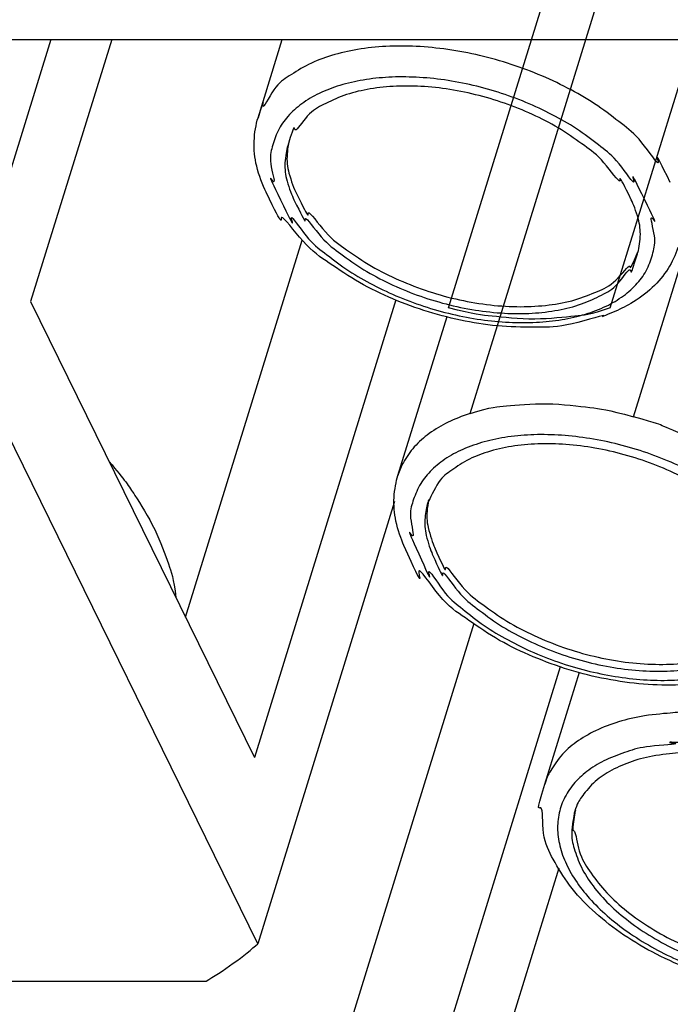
# Model space of a CAD drawing. Header units: millimetres. Extents: x -78 to 141, y 20 to 129.
# Tile 60 of 114: x 35 to 58, y 58 to 93. Entities that reach past the tile are written whole.
import ezdxf

# ---------------------------------------------------------------- set-up
doc = ezdxf.new("R2010")
doc.units = ezdxf.units.MM
doc.header["$LTSCALE"] = 16.335
doc.layers.get('0').update_dxf_attribs({"linetype": 'CONTINUOUS'})
doc.layers.add('AXIS', color=7, linetype='CONTINUOUS')

msp = doc.modelspace()

# ---------------------------------------------------------------- linework, layer by layer
at = {"color": 7, "linetype": 'Continuous'}
for p, q in [((50.165, 83.1), (55.965, 101.87)), ((55.976, 83.1), (61.777, 101.87)), ((51.922, 82.457), (56.746, 98.067)), ((25.266, 92.732), (68.418, 92.732)), ((38.076, 92.732), (35.167, 83.318)), ((56.811, 79.182), (59.345, 87.382)), ((48.281, 83.378), (43.202, 66.943)), ((50.946, 79.297), (51.922, 82.457)), ((51.077, 71.756), (44.929, 51.862)), ((54.129, 62.974), (50.66, 51.747)), ((16.85, 58.919), (41.466, 58.919))]:
    msp.add_line(p, q, dxfattribs=at)
for points, knots in [([(58.13, 87.593), (57.447, 88.984), (57.983, 87.77), (57.02, 89.235), (56.4, 89.686), (55.513, 90.387), (54.565, 90.939), (53.523, 91.442), (52.426, 91.853), (51.294, 92.171), (50.152, 92.388), (49.027, 92.499), (47.941, 92.502), (46.92, 92.397), (45.983, 92.179), (45.161, 91.883), (44.437, 91.408), (43.937, 91.112), (43.375, 89.952), (43.58, 90.731), (43.33, 89.922)], [0, 0, 0, 0, 0.266742, 0.559147, 0.876052, 1.214105, 1.568649, 1.934942, 2.307939, 2.682133, 3.051806, 3.411553, 3.756406, 4.082212, 4.385849, 4.665716, 4.922113, 5.157952, 5.379082, 5.524515, 5.524515, 5.524515, 5.524515]), ([(57.213, 86.975), (56.584, 88.257), (57.088, 87.119), (56.212, 88.458), (55.657, 88.858), (54.857, 89.49), (54.004, 89.986), (53.066, 90.439), (52.079, 90.809), (51.06, 91.096), (50.033, 91.291), (49.02, 91.391), (48.043, 91.393), (47.124, 91.298), (46.282, 91.107), (45.536, 90.823), (44.902, 90.452), (44.395, 89.997), (44.024, 89.479), (43.828, 88.856), (43.713, 88.356), (44.076, 87.185), (43.559, 88.151), (44.136, 86.975)], [0, 0, 0, 0, 0.240018, 0.503181, 0.788395, 1.092645, 1.411738, 1.741406, 2.077109, 2.41389, 2.746603, 3.070382, 3.380757, 3.673989, 3.947268, 4.199153, 4.429915, 4.642172, 4.841192, 5.034445, 5.23011, 5.435499, 5.655696, 5.655696, 5.655696, 5.655696]), ([(43.619, 87.246), (43.492, 87.506), (43.244, 88.165), (43.147, 89.044), (43.257, 89.685), (43.33, 89.922)], [0, 0, 0, 0, 0.3156297, 0.6021079, 0.8719862, 0.8719862, 0.8719862, 0.8719862]), ([(56.053, 82.928), (55.582, 82.735), (56.084, 82.957), (54.345, 82.388), (53.435, 82.4), (52.052, 82.401), (50.758, 82.601), (49.44, 82.928), (48.169, 83.397), (46.982, 83.963), (45.866, 84.715), (45.025, 85.283), (43.899, 86.857), (44.318, 85.822), (43.619, 87.246)], [0, 0, 0, 0, 0.107842, 0.475246, 0.866642, 1.27709, 1.701127, 2.131588, 2.561718, 2.984754, 3.393576, 3.782906, 4.147211, 4.483543, 4.483543, 4.483543, 4.483543]), ([(44.136, 86.975), (44.765, 85.694), (44.261, 86.832), (45.137, 85.493), (45.692, 85.093), (46.492, 84.461), (47.345, 83.965), (48.282, 83.512), (49.27, 83.142), (50.289, 82.855), (51.316, 82.66), (52.329, 82.56), (53.306, 82.558), (54.225, 82.653), (55.067, 82.844), (55.813, 83.128), (56.447, 83.498), (56.954, 83.954), (57.325, 84.472), (57.521, 85.095), (57.636, 85.595), (57.273, 86.766), (57.789, 85.8), (57.213, 86.975)], [0, 0, 0, 0, 0.240018, 0.503181, 0.788395, 1.092645, 1.411738, 1.741406, 2.077109, 2.41389, 2.746603, 3.070382, 3.380757, 3.673989, 3.947268, 4.199153, 4.429915, 4.642172, 4.841192, 5.034445, 5.23011, 5.435499, 5.655696, 5.655696, 5.655696, 5.655696]), ([(58.401, 85.265), (58.312, 84.977), (58.076, 84.481), (57.492, 83.777), (56.776, 83.264), (56.297, 83.029), (56.053, 82.928)], [0, 0, 0, 0, 0.264458, 0.546113, 0.851848, 1.082971, 1.082971, 1.082971, 1.082971]), ([(55.976, 83.1), (55.207, 82.835), (54.836, 82.818), (53.231, 82.625), (51.528, 82.823), (51.129, 82.852), (50.165, 83.1)], [0, 0, 0, 0, 0.414615, 0.870053, 1.357697, 1.865216, 1.865216, 1.865216, 1.865216]), ([(50.946, 79.297), (51.741, 79.546), (52.105, 79.553), (53.735, 79.714), (55.45, 79.483), (55.84, 79.45), (56.811, 79.182)], [0, 0, 0, 0, 0.420831, 0.881481, 1.372756, 1.881998, 1.881998, 1.881998, 1.881998]), ([(50.946, 79.297), (50.64, 79.202), (50.177, 79.019), (49.477, 78.612), (48.933, 78.133), (48.552, 77.593), (48.408, 77.259), (48.352, 77.077)], [0, 0, 0, 0, 0.270517, 0.519001, 0.748129, 0.963155, 1.124358, 1.124358, 1.124358, 1.124358]), ([(63.219, 74.605), (62.94, 75.23), (62.922, 75.144), (62.269, 76.09), (61.628, 76.683), (60.829, 77.334), (59.912, 77.909), (59.017, 78.396), (57.638, 78.922), (57.756, 78.922), (56.811, 79.182)], [0, 0, 0, 0, 0.253813, 0.531644, 0.832892, 1.154906, 1.493718, 1.845171, 2.204819, 2.567758, 2.567758, 2.567758, 2.567758]), ([(62.295, 74.001), (61.722, 75.282), (62.177, 74.145), (61.355, 75.489), (60.815, 75.895), (60.038, 76.538), (59.201, 77.046), (58.276, 77.512), (57.298, 77.898), (56.283, 78.201), (55.255, 78.415), (54.238, 78.534), (53.252, 78.555), (52.32, 78.479), (51.462, 78.306), (50.696, 78.04), (50.038, 77.687), (49.506, 77.246), (49.106, 76.742), (48.878, 76.13), (48.736, 75.638), (49.047, 74.467), (48.572, 75.436), (49.098, 74.26)], [0, 0, 0, 0, 0.235937, 0.494932, 0.776243, 1.077131, 1.393605, 1.721529, 2.056444, 2.393428, 2.727326, 3.053218, 3.366532, 3.663373, 3.940714, 4.19682, 4.431575, 4.647126, 4.848232, 5.041959, 5.236388, 5.439108, 5.655697, 5.655697, 5.655697, 5.655697]), ([(48.569, 74.555), (48.465, 74.787), (48.246, 75.435), (48.174, 76.242), (48.287, 76.867), (48.352, 77.077)], [0, 0, 0, 0, 0.2942619, 0.5632683, 0.8181624, 0.8181624, 0.8181624, 0.8181624]), ([(63.423, 72.42), (62.956, 70.909), (63.28, 72.231), (62.439, 70.733), (61.704, 70.395), (60.685, 69.887), (59.547, 69.637), (58.298, 69.521), (56.99, 69.574), (55.654, 69.778), (54.331, 70.125), (53.05, 70.613), (51.863, 71.193), (50.744, 71.989), (49.941, 72.5), (48.753, 74.346), (49.377, 72.748), (48.569, 74.555)], [0, 0, 0, 0, 0.267535, 0.552814, 0.862856, 1.206546, 1.579514, 1.976731, 2.393054, 2.822743, 3.258367, 3.692911, 4.119408, 4.530567, 4.921023, 5.285138, 5.620107, 5.620107, 5.620107, 5.620107]), ([(49.098, 74.26), (49.671, 72.979), (49.217, 74.115), (50.038, 72.771), (50.578, 72.365), (51.355, 71.723), (52.192, 71.215), (53.117, 70.748), (54.095, 70.363), (55.11, 70.059), (56.138, 69.846), (57.156, 69.727), (58.141, 69.705), (59.073, 69.782), (59.932, 69.954), (60.697, 70.22), (61.355, 70.574), (61.887, 71.015), (62.287, 71.518), (62.515, 72.131), (62.657, 72.622), (62.346, 73.793), (62.821, 72.825), (62.295, 74.001)], [0, 0, 0, 0, 0.235937, 0.494932, 0.776243, 1.077131, 1.393605, 1.721529, 2.056444, 2.393428, 2.727326, 3.053218, 3.366532, 3.663373, 3.940714, 4.19682, 4.431575, 4.647126, 4.848232, 5.041959, 5.236388, 5.439108, 5.655697, 5.655697, 5.655697, 5.655697]), ([(59.294, 68.552), (58.542, 68.588), (58.413, 68.562), (57.182, 68.469), (56.301, 68.254), (55.46, 67.945), (54.752, 67.518), (54.201, 67.066), (53.785, 66.384), (53.724, 66.305), (53.627, 65.991)], [0, 0, 0, 0, 0.339715, 0.663464, 0.966965, 1.247328, 1.50409, 1.740103, 1.96122, 2.108864, 2.108864, 2.108864, 2.108864]), ([(59.29, 67.445), (57.474, 67.533), (59.002, 67.43), (57.266, 67.376), (56.626, 67.177), (55.831, 66.896), (55.207, 66.525), (54.695, 66.073), (54.328, 65.547), (54.113, 64.959), (54.06, 64.328), (54.167, 63.672), (54.428, 63.008), (54.833, 62.348), (55.374, 61.705), (56.038, 61.094), (56.809, 60.526), (57.678, 60.013), (58.597, 59.569), (59.658, 59.197), (60.41, 58.927), (62.388, 58.69), (60.76, 58.736), (62.653, 58.644)], [0, 0, 0, 0, 0.305684, 0.597064, 0.870222, 1.122556, 1.353649, 1.566067, 1.765077, 1.958185, 2.154035, 2.360753, 2.584395, 2.828476, 3.094072, 3.380337, 3.684844, 4.004187, 4.334336, 4.67051, 5.006772, 5.336998, 5.655679, 5.655679, 5.655679, 5.655679]), ([(62.636, 58.484), (60.972, 58.589), (62.06, 58.566), (59.865, 58.915), (58.785, 59.348), (57.462, 59.935), (56.332, 60.632), (55.328, 61.437), (54.506, 62.301), (53.921, 63.286), (53.512, 64.067), (53.578, 65.55), (53.275, 64.851), (53.627, 65.991)], [0, 0, 0, 0, 0.381233, 0.826335, 1.273053, 1.713592, 2.14054, 2.547339, 2.928323, 3.278596, 3.595755, 3.884756, 4.157781, 4.157781, 4.157781, 4.157781]), ([(41.466, 58.919), (41.709, 59.063), (42.446, 59.524), (43.117, 60.078), (43.32, 60.259)], [0, 0, 0, 0, 0.3696522, 0.7259714, 0.7259714, 0.7259714, 0.7259714])]:
    msp.add_open_spline(points, degree=3, knots=knots, dxfattribs=at)
at = {"layer": 'AXIS', "color": 7, "linetype": 'Continuous'}
for p, q in [((35.893, 92.732), (32.605, 82.094)), ((43.33, 89.922), (44.198, 92.732)), ((40.729, 71.984), (44.913, 85.523)), ((35.167, 83.318), (43.202, 66.943)), ((48.352, 77.077), (50.116, 82.784)), ((43.32, 60.259), (32.605, 82.094)), ((48.227, 76.136), (43.32, 60.259)), ((54.181, 70.208), (48.098, 50.523)), ((53.627, 65.991), (54.869, 70.009))]:
    msp.add_line(p, q, dxfattribs=at)
for centre, radius, start, end in [((46.577, 88.517), 2.203, 166.5463, 169.6293), ((54.969, 85.92), 2.158, 336.0389, 338.4686), ((51.596, 75.671), 2.2, 165.6382, 169.6006), ((56.823, 64.595), 2.151, 167.4783, 169.6412), ((56.813, 64.597), 2.14, 169.6426, 170.0586)]:
    msp.add_arc(centre, radius, start, end, dxfattribs=at)
for points, knots in [([(56.728, 86.975), (56.195, 88.062), (56.531, 87.249), (55.682, 88.465), (55.059, 88.909), (54.211, 89.52), (53.3, 89.998), (52.309, 90.414), (51.278, 90.732), (50.229, 90.952), (49.193, 91.064), (48.196, 91.068), (47.264, 90.957), (46.427, 90.756), (45.684, 90.397), (45.128, 90.12), (44.538, 89.159), (44.681, 89.842), (44.395, 88.916)], [0, 0, 0, 0, 0.250071, 0.524345, 0.82147, 1.138156, 1.469738, 1.810629, 2.15471, 2.495685, 2.827431, 3.14435, 3.441762, 3.716357, 3.966751, 4.194161, 4.403079, 4.602792, 4.602792, 4.602792, 4.602792]), ([(44.395, 88.916), (44.356, 88.79), (44.261, 88.245), (44.338, 87.667), (44.554, 87.111), (44.621, 86.975)], [0, 0, 0, 0, 0.1970334, 0.405751, 0.6328756, 0.6328756, 0.6328756, 0.6328756]), ([(44.41, 88.913), (44.4, 88.86), (44.348, 88.436), (44.397, 87.968), (44.636, 87.347), (44.697, 87.223)], [0, 0, 0, 0, 0.0936562, 0.3126565, 0.5517462, 0.5517462, 0.5517462, 0.5517462]), ([(44.697, 87.223), (45.251, 86.093), (44.914, 86.925), (45.819, 85.653), (46.496, 85.191), (47.412, 84.559), (48.394, 84.075), (49.456, 83.665), (50.554, 83.366), (51.658, 83.181), (52.735, 83.116), (53.756, 83.178), (54.679, 83.341), (55.517, 83.685), (56.124, 83.935), (56.818, 84.888), (56.622, 84.326), (56.941, 85.044)], [0, 0, 0, 0, 0.264636, 0.556207, 0.872911, 1.210626, 1.563622, 1.925134, 2.287864, 2.644439, 2.987867, 3.31202, 3.612175, 3.885681, 4.132774, 4.357498, 4.522108, 4.522108, 4.522108, 4.522108]), ([(44.621, 86.975), (45.154, 85.889), (44.818, 86.702), (45.667, 85.486), (46.29, 85.042), (47.138, 84.431), (48.049, 83.953), (49.04, 83.537), (50.071, 83.219), (51.12, 82.999), (52.156, 82.887), (53.153, 82.883), (54.085, 82.993), (54.922, 83.195), (55.665, 83.554), (56.22, 83.831), (56.811, 84.792), (56.668, 84.108), (56.954, 85.035)], [0, 0, 0, 0, 0.250071, 0.524345, 0.82147, 1.138156, 1.469738, 1.810629, 2.15471, 2.495685, 2.827431, 3.14435, 3.441762, 3.716357, 3.966751, 4.194161, 4.403079, 4.602792, 4.602792, 4.602792, 4.602792]), ([(56.954, 85.035), (56.993, 85.161), (57.088, 85.706), (57.011, 86.283), (56.795, 86.84), (56.728, 86.975)], [0, 0, 0, 0, 0.1970334, 0.405751, 0.6328756, 0.6328756, 0.6328756, 0.6328756]), ([(61.806, 74.011), (61.316, 75.107), (61.623, 74.28), (60.82, 75.509), (60.214, 75.957), (59.387, 76.58), (58.49, 77.071), (57.511, 77.502), (56.485, 77.838), (55.437, 78.075), (54.397, 78.207), (53.391, 78.229), (52.446, 78.144), (51.586, 77.942), (50.841, 77.662), (50.199, 77.203), (49.785, 76.918), (49.397, 75.983), (49.469, 76.241), (49.417, 76.071)], [0, 0, 0, 0, 0.245827, 0.515845, 0.809112, 1.122639, 1.451967, 1.791644, 2.135618, 2.477599, 2.811409, 3.131329, 3.432485, 3.711288, 3.965966, 4.197223, 4.408932, 4.608488, 4.644685, 4.644685, 4.644685, 4.644685]), ([(37.986, 77.574), (38.561, 76.899), (38.809, 76.517), (39.656, 75.189), (40.153, 73.793), (40.291, 73.404), (40.384, 72.687)], [0, 0, 0, 0, 0.482637, 0.933718, 1.354303, 1.747878, 1.747878, 1.747878, 1.747878]), ([(49.417, 76.071), (49.387, 75.975), (49.288, 75.476), (49.333, 74.949), (49.53, 74.377), (49.587, 74.25)], [0, 0, 0, 0, 0.1616574, 0.3678574, 0.5912868, 0.5912868, 0.5912868, 0.5912868]), ([(49.432, 76.068), (49.427, 76.037), (49.373, 75.665), (49.394, 75.252), (49.612, 74.612), (49.663, 74.497)], [0, 0, 0, 0, 0.0579968, 0.274473, 0.5096881, 0.5096881, 0.5096881, 0.5096881]), ([(49.663, 74.497), (50.173, 73.357), (49.865, 74.204), (50.721, 72.918), (51.382, 72.45), (52.277, 71.806), (53.245, 71.308), (54.297, 70.881), (55.39, 70.564), (56.496, 70.359), (57.579, 70.273), (58.612, 70.314), (59.553, 70.458), (60.41, 70.781), (61.046, 71.02), (61.794, 71.983), (61.571, 71.314), (61.963, 72.198)], [0, 0, 0, 0, 0.260149, 0.547248, 0.859967, 1.194519, 1.5454, 1.905983, 2.269028, 2.627141, 2.973234, 3.300998, 3.605434, 3.883487, 4.134847, 4.362859, 4.563719, 4.563719, 4.563719, 4.563719]), ([(49.587, 74.25), (50.077, 73.154), (49.771, 73.981), (50.573, 72.752), (51.179, 72.303), (52.007, 71.681), (52.903, 71.19), (53.883, 70.759), (54.908, 70.423), (55.956, 70.185), (56.996, 70.054), (58.003, 70.032), (58.947, 70.117), (59.807, 70.318), (60.552, 70.598), (61.194, 71.058), (61.608, 71.343), (61.996, 72.277), (61.924, 72.02), (61.976, 72.19)], [0, 0, 0, 0, 0.245827, 0.515845, 0.809112, 1.122639, 1.451967, 1.791644, 2.135618, 2.477599, 2.811409, 3.131329, 3.432485, 3.711288, 3.965966, 4.197223, 4.408932, 4.608488, 4.644685, 4.644685, 4.644685, 4.644685]), ([(59.415, 67.119), (58.832, 67.148), (58.547, 67.128), (57.485, 67.021), (56.683, 66.802), (55.95, 66.471), (55.37, 66.08), (54.907, 65.483), (54.795, 65.318), (54.692, 64.985)], [0, 0, 0, 0, 0.315915, 0.612091, 0.885312, 1.134325, 1.360519, 1.568587, 1.756832, 1.756832, 1.756832, 1.756832]), ([(54.692, 64.985), (54.681, 64.95), (54.702, 65.012), (54.528, 64.206), (54.67, 63.687), (54.923, 62.962), (55.358, 62.303), (55.937, 61.649), (56.65, 61.039), (57.482, 60.481), (58.395, 59.993), (59.425, 59.585), (60.316, 59.278), (61.889, 59.039), (61.319, 59.028), (62.529, 58.97)], [0, 0, 0, 0, 0.009962, 0.208626, 0.418214, 0.646567, 0.898022, 1.173666, 1.472018, 1.789697, 2.121971, 2.463214, 2.807287, 3.147894, 3.478934, 3.478934, 3.478934, 3.478934]), ([(54.704, 64.966), (54.573, 64.214), (54.704, 64.537), (54.832, 63.475), (55.226, 62.866), (55.77, 62.135), (56.476, 61.484), (57.318, 60.874), (58.26, 60.34), (59.332, 59.892), (60.273, 59.553), (61.914, 59.293), (61.359, 59.277), (62.605, 59.217)], [0, 0, 0, 0, 0.213257, 0.443003, 0.696541, 0.976876, 1.283428, 1.612953, 1.960317, 2.319127, 2.68225, 3.042289, 3.392037, 3.392037, 3.392037, 3.392037])]:
    msp.add_open_spline(points, degree=3, knots=knots, dxfattribs=at)

doc.saveas('drawing.dxf')
